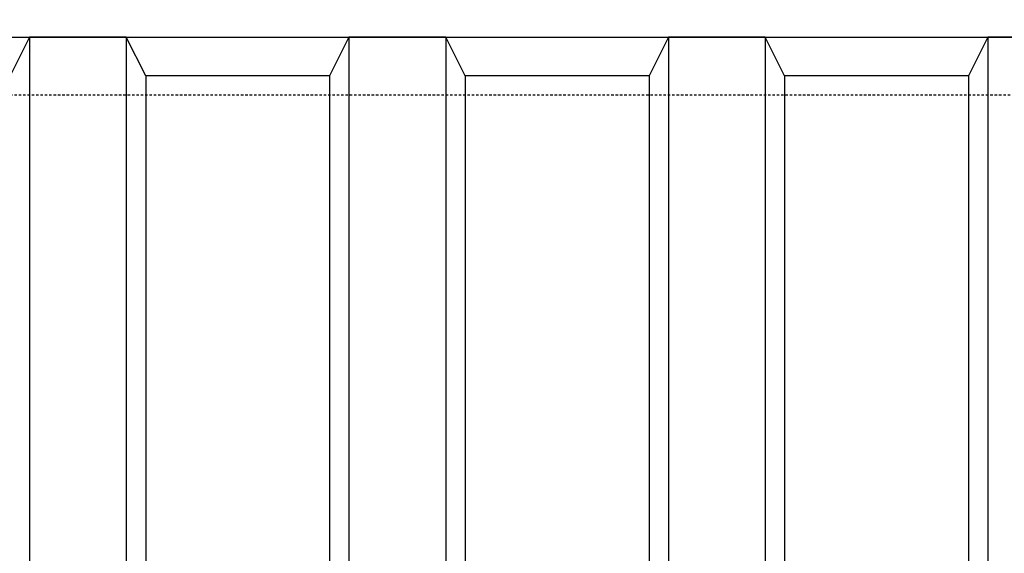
# Model space of a CAD drawing. Extents: x 1081 to 2220, y 0 to 2796.
# Tile 155 of 161: x 1740 to 1791, y 1515 to 1543. Entities that reach past the tile are written whole.
import ezdxf

# ---------------------------------------------------------------- set-up
doc = ezdxf.new("R2010")
doc.units = 0
doc.header["$MEASUREMENT"] = 0
doc.linetypes.add('HIDDEN3', pattern=[0.1875, 0.125, -0.0625])
for name, color, linetype in [('TANK-ANCHOR', 4, 'CONTINUOUS'), ('TANK-UST', 5, 'CONTINUOUS'), ('TANK-UST-RIB', 7, 'CONTINUOUS')]:
    doc.layers.add(name, color=color, linetype=linetype)

msp = doc.modelspace()

# ---------------------------------------------------------------- linework, layer by layer
at = {"layer": 'TANK-ANCHOR'}
msp.add_lwpolyline([(1650.37181, 1560.01916), (1650.37181, 1542.01916), (1866.37181, 1542.01916), (1866.37181, 1560.01916)], close=True, dxfattribs=at)
at = {"layer": 'TANK-UST'}
msp.add_lwpolyline([(1816.92101, 1418.01916, 0.9543276), (1816.92101, 1540.01916), (1812.38499, 1540.01916), (1811.38499, 1542.01916), (1806.38499, 1542.01916), (1805.38499, 1540.01916), (1795.88499, 1540.01916), (1794.88499, 1542.01916), (1789.88499, 1542.01916), (1788.88499, 1540.01916), (1779.38499, 1540.01916), (1778.38499, 1542.01916), (1773.38499, 1542.01916), (1772.38499, 1540.01916), (1762.88499, 1540.01916), (1761.88499, 1542.01916), (1756.88499, 1542.01916), (1755.88499, 1540.01916), (1746.38499, 1540.01916), (1745.38499, 1542.01916), (1740.38499, 1542.01916), (1739.38499, 1540.01916)], format="xyb", dxfattribs=at)
at = {"layer": 'TANK-UST', "color": 2, "linetype": 'HIDDEN3'}
msp.add_lwpolyline([(1488.38499, 1539.01916), (1483.87244, 1539.01916, 0.9539575), (1483.87244, 1419.01916), (1488.38499, 1419.01916), (1587.40434, 1419.01916), (1812.40434, 1419.01916), (1816.89754, 1419.01916, 0.9539575), (1816.89754, 1539.01916), (1812.40434, 1539.01916), (1587.40434, 1539.01916)], format="xyb", close=True, dxfattribs=at)
at = {"layer": 'TANK-UST-RIB'}
for p, q in [((1740.38499, 1542.01916), (1740.38499, 1416.01916)), ((1745.38499, 1542.01916), (1745.38499, 1416.01916)), ((1756.88499, 1542.01916), (1756.88499, 1491.32872)), ((1761.88499, 1542.01916), (1761.88499, 1496.81032)), ((1773.38499, 1542.01916), (1773.38499, 1501.51972)), ((1778.38499, 1542.01916), (1778.38499, 1501.51972)), ((1789.88499, 1542.01916), (1789.88499, 1496.81032)), ((1746.38499, 1540.01916), (1746.38499, 1418.01916)), ((1755.88499, 1540.01916), (1755.88499, 1489.62695)), ((1762.88499, 1540.01916), (1762.88499, 1497.55359)), ((1772.38499, 1540.01916), (1772.38499, 1501.38599)), ((1779.38499, 1540.01916), (1779.38499, 1501.38599)), ((1788.88499, 1540.01916), (1788.88499, 1497.55359))]:
    msp.add_line(p, q, dxfattribs=at)

doc.saveas('drawing.dxf')
